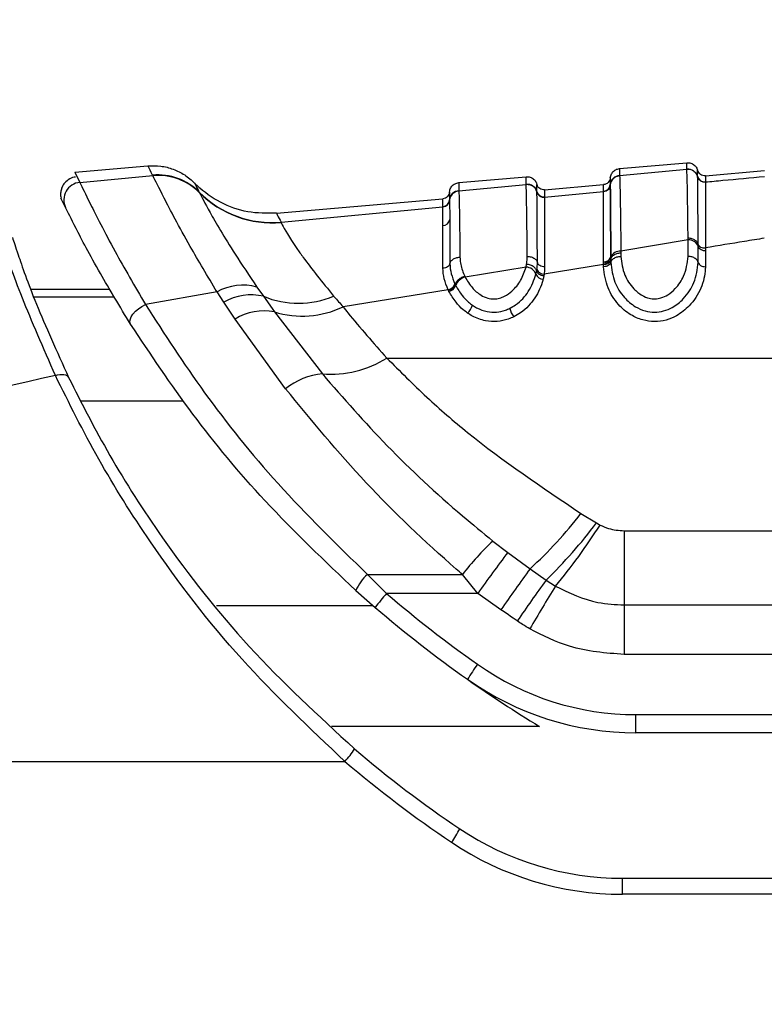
# Model space of a CAD drawing. Header units: millimetres. Extents: x 20 to 26560, y 16 to 17993.
# Tile 21 of 95: x 8872 to 8923, y 6010 to 6077. Entities that reach past the tile are written whole.
import ezdxf

# ---------------------------------------------------------------- set-up
doc = ezdxf.new("R2010")
doc.units = ezdxf.units.MM
doc.layers.add('COMPONENT_GEOMETRY', color=7, linetype='Continuous')
doc.styles.add('SLDTEXTSTYLE0', font='TXT', dxfattribs={"width": 0.75})
doc.dimstyles.new('SLDDIMSTYLE0', dxfattribs={"dimtxt": 150, "dimasz": 6.604, "dimexe": 0, "dimexo": 0.0625, "dimgap": 37.5, "dimtad": 0, "dimtih": 1, "dimtoh": 1, "dimdec": 0, "dimlfac": 0.5, "dimrnd": 1e-09, "dimzin": 12, "dimdsep": 46, "dimtxsty": 'SLDTEXTSTYLE0', "dimsah": 1, "dimcen": 0.09, "dimadec": 0, "dimazin": 3, "dimtfac": 1, "dimtdec": 0, "dimtofl": 0, "dimtmove": 0, "dimatfit": 3, "dimfxl": 1, "dimfrac": 2, "dimtolj": 1, "dimtzin": 12, "dimarcsym": 0})

# ---------------------------------------------------------------- blocks, each defined once
blk = doc.blocks.new('_D_2')
at = {"layer": 'COMPONENT_GEOMETRY', "color": 7, "ltscale": 2}
for p, q in [((9012.304, 8122.326), (943.854, 8122.326)), ((950.204, 8122.326), (950.204, 5128.74)), ((950.204, 1897.03), (950.204, 4890.615)), ((8163.949, 1897.03), (943.854, 1897.03))]:
    blk.add_line(p, q, dxfattribs=at)
for points in [[(950.204, 8122.326), (949.188, 8115.722), (951.22, 8115.722)], [(950.204, 1897.03), (951.22, 1903.634), (949.188, 1903.634)]]:
    blk.add_solid(points, dxfattribs=at)
at = {"layer": 'COMPONENT_GEOMETRY', "color": 7, "ltscale": 2, "insert": (728.538, 5083.975), "char_height": 150, "attachment_point": 1, "style": 'SLDTEXTSTYLE0'}
blk.add_mtext('3113', dxfattribs=at)
blk = doc.blocks.new('_D_4')
at = {"layer": 'COMPONENT_GEOMETRY', "color": 7, "ltscale": 2}
for p, q in [((1221.17, 6646.686), (1221.17, 2855.512)), ((10006.46, 2222.866), (10006.46, 2868.212)), ((1221.17, 2861.862), (5392.148, 2861.862)), ((10006.46, 2861.862), (5835.482, 2861.862))]:
    blk.add_line(p, q, dxfattribs=at)
for points in [[(1221.17, 2861.862), (1227.774, 2860.846), (1227.774, 2862.878)], [(10006.46, 2861.862), (9999.856, 2862.878), (9999.856, 2860.846)]]:
    blk.add_solid(points, dxfattribs=at)
at = {"layer": 'COMPONENT_GEOMETRY', "color": 7, "ltscale": 2, "insert": (5392.148, 2936.16), "char_height": 150, "attachment_point": 1, "style": 'SLDTEXTSTYLE0'}
blk.add_mtext('4393', dxfattribs=at)

msp = doc.modelspace()

# ---------------------------------------------------------------- linework, layer by layer
at = {"color": 7, "linetype": 'Continuous', "lineweight": 25, "ltscale": 2}
for p, q in [((8912.66, 6066.872), (8917.266, 6067.275)), ((8875.384, 6066.622), (8880.377, 6067.059)), ((8875.384, 6066.622), (8875.72, 6065.925)), ((8912.661, 6066.401), (8917.266, 6066.838)), ((8917.266, 6066.838), (8917.266, 6066.843)), ((8918.532, 6066.382), (8922.569, 6066.735)), ((8875.72, 6065.925), (8880.711, 6066.392)), ((8880.707, 6066.402), (8880.696, 6066.424)), ((8880.711, 6066.392), (8880.707, 6066.402)), ((8901.66, 6065.91), (8906.266, 6066.313)), ((8912.661, 6066.401), (8912.661, 6066.395)), ((8918.004, 6066.323), (8918.004, 6066.327)), ((8918.004, 6066.318), (8918.004, 6066.323)), ((8918.532, 6065.956), (8918.531, 6065.952)), ((8918.531, 6065.952), (8918.531, 6065.946)), ((8883.894, 6065.256), (8883.905, 6065.234)), ((8901.661, 6065.36), (8906.266, 6065.795)), ((8901.661, 6065.36), (8901.661, 6065.355)), ((8906.266, 6065.795), (8906.266, 6065.8)), ((8907.004, 6065.275), (8907.004, 6065.281)), ((8907.532, 6065.42), (8911.569, 6065.773)), ((8907.532, 6064.913), (8911.569, 6065.295)), ((8911.569, 6065.299), (8911.569, 6065.304)), ((8911.569, 6065.295), (8911.569, 6065.299)), ((8912.024, 6065.761), (8912.024, 6065.756)), ((8912.024, 6065.756), (8912.024, 6065.752)), ((8874.747, 6064.206), (8874.432, 6064.857)), ((8883.905, 6065.234), (8883.911, 6065.223)), ((8889.179, 6063.814), (8900.569, 6064.811)), ((8901.024, 6064.721), (8901.024, 6064.715)), ((8901.024, 6064.715), (8901.024, 6064.712)), ((8907.532, 6064.913), (8907.532, 6064.91)), ((8907.532, 6064.91), (8907.532, 6064.904)), ((8889.491, 6063.212), (8900.569, 6064.255)), ((8900.569, 6064.259), (8900.569, 6064.264)), ((8900.569, 6064.255), (8900.569, 6064.259)), ((8889.491, 6063.212), (8889.496, 6063.194)), ((8917.35, 6061.988), (8912.75, 6061.219)), ((8917.35, 6061.988), (8917.349, 6062.107)), ((8917.35, 6060.862), (8917.35, 6061.988)), ((8912.75, 6061.219), (8912.75, 6061.102)), ((8918.04, 6061.561), (8918.04, 6061.676)), ((8918.04, 6060.451), (8918.04, 6061.561)), ((8918.533, 6061.449), (8918.533, 6061.256)), ((8918.533, 6061.256), (8918.533, 6060.157)), ((8912.06, 6060.801), (8912.06, 6060.688)), ((8912.06, 6060.688), (8912.06, 6060.608)), ((8912.06, 6060.608), (8912.06, 6060.451)), ((8912.75, 6061.102), (8912.75, 6060.862)), ((8906.26, 6060.136), (8902.094, 6059.442)), ((8906.26, 6060.136), (8906.3, 6060.329)), ((8906.94, 6059.646), (8906.985, 6059.857)), ((8906.985, 6059.857), (8907.004, 6059.974)), ((8911.567, 6060.313), (8907.494, 6059.65)), ((8911.567, 6060.389), (8911.567, 6060.5)), ((8911.567, 6060.313), (8911.567, 6060.389)), ((8911.567, 6060.157), (8911.567, 6060.313)), ((8902.064, 6059.505), (8902.094, 6059.442)), ((8907.474, 6059.524), (8907.425, 6059.298)), ((8907.494, 6059.65), (8907.474, 6059.524)), ((8872.375, 6058.615), (8877.746, 6058.615)), ((8887.843, 6058.768), (8888.287, 6058.132)), ((8900.93, 6058.583), (8893.736, 6057.416)), ((8900.986, 6058.467), (8900.949, 6058.542)), ((8901.396, 6058.978), (8901.414, 6058.941)), ((8901.414, 6058.941), (8901.448, 6058.871)), ((8885.11, 6058.43), (8880.214, 6057.562)), ((8885.573, 6057.733), (8885.11, 6058.43)), ((8888.287, 6058.132), (8889.036, 6057.074)), ((8886.35, 6056.571), (8885.573, 6057.733)), ((8889.801, 6051.809), (8886.35, 6056.571)), ((8889.036, 6057.074), (8892.32, 6052.82)), ((8896.729, 6053.91), (8952.229, 6053.91)), ((8910.018, 6043.28), (8911.079, 6042.623)), ((8911.079, 6042.623), (8911.327, 6042.483)), ((8912.984, 6042.092), (8912.984, 6037.011)), ((8912.984, 6042.092), (8950.139, 6042.092)), ((8903.996, 6041.386), (8905.007, 6040.607)), ((8905.007, 6040.607), (8906.535, 6039.491)), ((8895.407, 6039.099), (8901.908, 6039.099)), ((8896.718, 6037.796), (8895.407, 6039.099)), ((8902.956, 6037.796), (8901.908, 6039.099)), ((8906.535, 6039.491), (8907.629, 6038.708)), ((8907.629, 6038.708), (8908.267, 6038.298)), ((8894.607, 6038.006), (8895.937, 6036.843)), ((8902.956, 6037.796), (8896.718, 6037.796)), ((8904.545, 6036.684), (8902.956, 6037.796)), ((8912.984, 6037.011), (8912.984, 6033.624)), ((8912.984, 6037.011), (8950.139, 6037.011)), ((8950.139, 6033.624), (8912.984, 6033.624)), ((8913.785, 6029.509), (8963.26, 6029.509)), ((8913.785, 6028.267), (8913.785, 6029.509)), ((8963.26, 6028.267), (8913.785, 6028.267)), ((8813.486, 6026.308), (8893.865, 6026.308)), ((8912.86, 6017.212), (8912.86, 6018.308)), ((8912.86, 6018.308), (8967.26, 6018.308)), ((8967.26, 6017.212), (8912.86, 6017.212))]:
    msp.add_line(p, q, dxfattribs=at)
at = {"color": 8, "linetype": 'Continuous', "lineweight": 25, "ltscale": 2}
for p, q in [((8872.567, 6058.097), (8878.051, 6058.097)), ((8875.798, 6050.982), (8882.779, 6050.982)), ((8885.084, 6036.969), (8895.79, 6036.969)), ((8907.171, 6028.703), (8892.934, 6028.703))]:
    msp.add_line(p, q, dxfattribs=at)
at = {"color": 7, "linetype": 'Continuous', "lineweight": 25, "ltscale": 2, "flags": 128}
for points in [[(8879.199, 6056.223), (8879.149, 6056.364), (8879.159, 6056.532), (8879.227, 6056.719), (8879.349, 6056.914), (8879.52, 6057.106), (8879.729, 6057.284), (8879.964, 6057.439), (8880.214, 6057.562)], [(8874.049, 6052.714), (8874.202, 6052.756), (8874.351, 6052.782), (8874.491, 6052.791), (8874.62, 6052.782), (8874.733, 6052.756), (8874.827, 6052.713), (8874.9, 6052.655), (8874.95, 6052.583)]]:
    msp.add_lwpolyline(points, dxfattribs=at)
at = {"color": 7, "linetype": 'Continuous', "lineweight": 25, "ltscale": 4}
for centre, radius, start, end in [((8917.327, 6066.141), 0.7, 14.64923, 95.0246), ((8875.825, 6064.73), 1.199, 95.0334, 205.91566), ((8881.057, 6062.449), 3.991, 44.69379, 95.18864), ((8881.067, 6062.426), 3.993, 44.68387, 95.17548), ((8881.071, 6062.415), 3.993, 44.669, 95.1685), ((8912.721, 6065.704), 0.699, 94.92038, 175.3311), ((8918.488, 6066.454), 0.5, 194.66359, 275.01928), ((8918.488, 6066.444), 0.5, 194.66496, 274.98691), ((8888.86, 6070.168), 6.985, 224.69107, 275.18043), ((8901.72, 6064.664), 0.699, 94.90249, 175.32094), ((8906.327, 6065.098), 0.7, 14.66372, 95.03158), ((8907.488, 6065.411), 0.5, 194.67974, 275.01892), ((8907.488, 6065.402), 0.5, 194.683, 275.00248), ((8911.526, 6065.802), 0.499, 274.91816, 355.32904), ((8911.526, 6065.793), 0.499, 274.9307, 355.30343), ((8888.864, 6070.144), 6.979, 224.71662, 275.1943), ((8900.526, 6064.761), 0.499, 274.90928, 355.31174), ((8900.526, 6064.753), 0.499, 274.91036, 355.29946), ((8900.558, 6063.46), 0.486, 271.14054, 350.90679), ((8917.413, 6061.319), 0.672, 21.0852, 95.39882), ((8912.684, 6060.549), 0.674, 84.39521, 157.99027), ((8918.488, 6061.734), 0.48, 201.07822, 275.4058), ((8911.612, 6060.979), 0.481, 264.64819, 338.3505), ((8911.616, 6060.791), 0.481, 264.20977, 337.64896), ((8906.217, 6059.361), 0.776, 21.50939, 86.82366), ((8907.488, 6060.173), 0.523, 202.34775, 270.72018), ((8902.289, 6058.57), 0.893, 102.57069, 160.3263), ((8907.455, 6059.852), 0.555, 201.7574, 266.87215), ((8886.878, 6055.344), 3.557, 74.25796, 119.80719), ((8900.809, 6059.198), 0.627, 281.10981, 339.51323), ((8900.846, 6059.092), 0.641, 282.56094, 339.80986), ((8887.423, 6054.576), 3.659, 76.34742, 120.36299), ((8890.663, 6063.927), 6.264, 247.70641, 292.79559), ((8890.954, 6063.175), 6.396, 252.55011, 295.78515), ((8901.586, 6057.761), 1.026, 310.75534, 346.84544), ((8906.425, 6057.543), 1.294, 190.2855, 218.84203), ((8888.35, 6053.313), 3.823, 79.65984, 121.54066), ((8892.909, 6059.903), 7.107, 265.25174, 302.51459), ((8892.75, 6048.107), 4.733, 95.21319, 128.54382), ((8887.179, 6060.779), 28.772, 312.27978, 322.54198), ((8884.122, 6062.903), 33.734, 314.1752, 323.04569), ((8878.612, 6063.19), 38.717, 319.9905, 327.66723), ((8916.818, 6027.586), 18.838, 132.89521, 142.32466), ((8988.753, 5977.357), 104.947, 142.93786, 144.83749), ((8897.589, 6036.665), 3.269, 131.878, 155.78832), ((8994.888, 5974.747), 109.535, 143.7663, 145.56639), ((8997.648, 5973.046), 111.422, 143.89187, 145.64915), ((9015.215, 5972.44), 125.599, 148.37536, 149.93075), ((8906.907, 6028.657), 13.688, 138.11008, 143.26928), ((8951.594, 6101.873), 84.364, 229.4226, 234.78286), ((8951.594, 6101.831), 85.564, 229.4226, 234.78286), ((8915.41, 6023.765), 15.484, 143.61879, 148.18773), ((8913.785, 6048.309), 18.8, 234.78286, 270), ((8913.785, 6048.267), 20, 234.78286, 270), ((8951.594, 6101.831), 85.564, 234.78286, 238.72231), ((8890.682, 6029.397), 4.435, 315.85451, 329.77538), ((8945.06, 6086.308), 77.8, 229.48187, 236.14497), ((8945.06, 6086.212), 78.8, 229.48187, 236.14497), ((8897.009, 6023.9), 5.198, 323.01733, 334.95603), ((8912.86, 6038.308), 20, 236.14497, 270), ((8912.86, 6038.212), 21, 236.14497, 270)]:
    msp.add_arc(centre, radius, start, end, dxfattribs=at)
at = {"color": 7, "linetype": 'Continuous', "lineweight": 25, "ltscale": 2}
for points, knots in [([(8917.266, 6066.843), (8917.266, 6066.856), (8917.266, 6066.955), (8917.266, 6067.07), (8917.266, 6067.195), (8917.266, 6067.264), (8917.266, 6067.272), (8917.266, 6067.275)], [0, 0, 0, 0, 0.045283, 0.3486088, 0.5002663, 0.8036522, 1, 1, 1, 1]), ([(8917.266, 6067.275), (8917.358, 6067.273), (8917.543, 6067.268), (8917.788, 6067.127), (8917.942, 6066.941), (8917.988, 6066.804), (8918.004, 6066.754)], [0, 0, 0, 0, 0.279637, 0.559279, 0.838881, 1, 1, 1, 1]), ([(8880.377, 6067.059), (8880.671, 6067.066), (8881.26, 6067.08), (8882.119, 6066.854), (8882.92, 6066.469), (8883.358, 6066.076), (8883.578, 6065.879)], [0, 0, 0, 0, 0.249999, 0.500002, 0.750001, 1, 1, 1, 1]), ([(8880.696, 6066.424), (8880.576, 6066.662), (8880.399, 6067.014), (8880.382, 6067.048), (8880.377, 6067.059)], [0, 0, 0, 0, 0.67875, 1, 1, 1, 1]), ([(8912.024, 6066.231), (8912.031, 6066.283), (8912.053, 6066.426), (8912.172, 6066.635), (8912.389, 6066.817), (8912.57, 6066.854), (8912.66, 6066.872)], [0, 0, 0, 0, 0.161106, 0.440723, 0.720361, 1, 1, 1, 1]), ([(8912.66, 6066.872), (8912.66, 6066.872), (8912.661, 6066.869), (8912.661, 6066.835), (8912.661, 6066.737), (8912.661, 6066.609), (8912.661, 6066.462), (8912.661, 6066.401)], [0, 0, 0, 0, 0.067017, 0.357375, 0.502549, 0.792963, 1, 1, 1, 1]), ([(8917.266, 6066.843), (8917.358, 6066.841), (8917.543, 6066.836), (8917.788, 6066.695), (8917.942, 6066.509), (8917.988, 6066.373), (8918.004, 6066.323)], [0, 0, 0, 0, 0.27962, 0.55924, 0.838882, 1, 1, 1, 1]), ([(8917.349, 6062.107), (8917.339, 6062.957), (8917.324, 6064.249), (8917.295, 6066.076), (8917.278, 6066.513), (8917.266, 6066.838)], [0, 0, 0, 0, 0.331864, 0.504238, 1, 1, 1, 1]), ([(8918.004, 6066.327), (8918.004, 6066.449), (8918.004, 6066.616), (8918.004, 6066.732), (8918.004, 6066.746), (8918.004, 6066.754)], [0, 0, 0, 0, 0.4980607, 0.6804817, 1, 1, 1, 1]), ([(8918.532, 6066.382), (8918.473, 6066.383), (8918.355, 6066.385), (8918.194, 6066.464), (8918.066, 6066.589), (8918.025, 6066.699), (8918.004, 6066.754)], [0, 0, 0, 0, 0.250016, 0.499993, 0.750026, 1, 1, 1, 1]), ([(8875.426, 6066.287), (8875.394, 6066.286), (8875.217, 6066.281), (8874.924, 6066.125), (8874.634, 6065.854), (8874.471, 6065.546), (8874.406, 6065.269), (8874.399, 6065.041), (8874.424, 6064.911), (8874.434, 6064.858)], [0, 0, 0, 0, 0.049091, 0.270937, 0.483399, 0.653387, 0.796548, 0.916624, 1, 1, 1, 1]), ([(8875.72, 6065.925), (8875.902, 6065.555), (8876.264, 6064.815), (8877.86, 6061.614), (8879.481, 6058.824), (8880.214, 6057.562)], [0, 0, 0, 0, 0.354176, 0.707849, 1, 1, 1, 1]), ([(8885.11, 6058.43), (8884.47, 6059.503), (8882.921, 6062.095), (8881.289, 6065.256), (8880.905, 6066.011), (8880.711, 6066.392)], [0, 0, 0, 0, 0.259057, 0.626399, 1, 1, 1, 1]), ([(8906.266, 6065.801), (8906.266, 6065.871), (8906.266, 6066.031), (8906.266, 6066.197), (8906.266, 6066.297), (8906.266, 6066.308), (8906.266, 6066.313)], [0, 0, 0, 0, 0.221771, 0.500316, 0.779385, 1, 1, 1, 1]), ([(8906.266, 6066.313), (8906.358, 6066.31), (8906.543, 6066.305), (8906.788, 6066.164), (8906.942, 6065.979), (8906.988, 6065.842), (8907.004, 6065.792)], [0, 0, 0, 0, 0.27965, 0.559278, 0.838888, 1, 1, 1, 1]), ([(8912.024, 6066.231), (8912.013, 6066.173), (8911.992, 6066.057), (8911.887, 6065.912), (8911.742, 6065.806), (8911.627, 6065.784), (8911.569, 6065.773)], [0, 0, 0, 0, 0.250007, 0.500009, 0.750015, 1, 1, 1, 1]), ([(8912.024, 6065.756), (8912.032, 6065.808), (8912.053, 6065.95), (8912.173, 6066.159), (8912.39, 6066.34), (8912.571, 6066.377), (8912.661, 6066.395)], [0, 0, 0, 0, 0.161059, 0.440697, 0.720349, 1, 1, 1, 1]), ([(8912.024, 6066.231), (8912.024, 6066.209), (8912.024, 6066.18), (8912.024, 6065.994), (8912.024, 6065.853), (8912.024, 6065.761)], [0, 0, 0, 0, 0.50254, 0.676572, 1, 1, 1, 1]), ([(8912.661, 6066.395), (8912.67, 6066.193), (8912.683, 6065.893), (8912.703, 6064.896), (8912.723, 6063.64), (8912.738, 6062.265), (8912.75, 6061.219)], [0, 0, 0, 0, 0.341963, 0.506117, 0.624337, 1, 1, 1, 1]), ([(8918.531, 6065.952), (8918.473, 6065.953), (8918.355, 6065.954), (8918.194, 6066.034), (8918.066, 6066.158), (8918.025, 6066.268), (8918.004, 6066.323)], [0, 0, 0, 0, 0.2500168, 0.5000221, 0.7500459, 1, 1, 1, 1]), ([(8918.04, 6061.677), (8918.04, 6061.825), (8918.036, 6062.629), (8918.029, 6063.791), (8918.018, 6065.545), (8918.01, 6065.996), (8918.004, 6066.318)], [0, 0, 0, 0, 0.055682, 0.303135, 0.504229, 1, 1, 1, 1]), ([(8918.531, 6065.946), (8918.532, 6065.934), (8918.532, 6065.778), (8918.533, 6065.074), (8918.533, 6063.456), (8918.533, 6062.328), (8918.533, 6061.568), (8918.533, 6061.449)], [0, 0, 0, 0, 0.038421, 0.501137, 0.704053, 0.953619, 1, 1, 1, 1]), ([(8918.532, 6066.382), (8918.532, 6066.374), (8918.532, 6066.36), (8918.532, 6066.244), (8918.532, 6066.078), (8918.532, 6065.956)], [0, 0, 0, 0, 0.3195166, 0.501938, 1, 1, 1, 1]), ([(8918.532, 6065.956), (8918.932, 6065.993), (8920.278, 6066.121), (8921.623, 6066.249), (8922.569, 6066.339)], [0, 0, 0, 0, 0.29716, 1, 1, 1, 1]), ([(8883.578, 6065.879), (8883.616, 6065.802), (8883.66, 6065.713), (8883.865, 6065.313), (8883.894, 6065.256)], [0, 0, 0, 0, 0.858734, 1, 1, 1, 1]), ([(8889.179, 6063.814), (8888.518, 6063.81), (8887.198, 6063.803), (8885.315, 6064.492), (8884.159, 6065.301), (8883.636, 6065.821), (8883.578, 6065.879)], [0, 0, 0, 0, 0.320008, 0.640017, 0.960022, 1, 1, 1, 1]), ([(8901.024, 6065.269), (8901.013, 6065.211), (8900.992, 6065.095), (8900.887, 6064.95), (8900.742, 6064.844), (8900.627, 6064.822), (8900.569, 6064.811)], [0, 0, 0, 0, 0.250007, 0.500009, 0.750015, 1, 1, 1, 1]), ([(8901.024, 6065.269), (8901.031, 6065.321), (8901.053, 6065.463), (8901.172, 6065.673), (8901.389, 6065.854), (8901.57, 6065.891), (8901.66, 6065.91)], [0, 0, 0, 0, 0.161101, 0.440715, 0.720349, 1, 1, 1, 1]), ([(8901.024, 6064.715), (8901.032, 6064.767), (8901.053, 6064.909), (8901.173, 6065.118), (8901.39, 6065.299), (8901.57, 6065.336), (8901.661, 6065.355)], [0, 0, 0, 0, 0.161066, 0.440695, 0.720355, 1, 1, 1, 1]), ([(8901.024, 6065.269), (8901.024, 6065.243), (8901.024, 6065.21), (8901.024, 6064.996), (8901.024, 6064.832), (8901.024, 6064.721)], [0, 0, 0, 0, 0.5017723, 0.6629033, 1, 1, 1, 1]), ([(8901.66, 6065.91), (8901.66, 6065.904), (8901.661, 6065.892), (8901.661, 6065.783), (8901.661, 6065.609), (8901.661, 6065.438), (8901.661, 6065.36)], [0, 0, 0, 0, 0.233156, 0.502001, 0.771362, 1, 1, 1, 1]), ([(8901.661, 6065.355), (8901.664, 6065.302), (8901.672, 6065.147), (8901.687, 6064.511), (8901.709, 6063.172), (8901.726, 6061.682), (8901.736, 6060.814)], [0, 0, 0, 0, 0.129882, 0.385514, 0.641749, 1, 1, 1, 1]), ([(8906.266, 6065.801), (8906.358, 6065.798), (8906.543, 6065.793), (8906.788, 6065.652), (8906.942, 6065.467), (8906.988, 6065.331), (8907.004, 6065.281)], [0, 0, 0, 0, 0.279626, 0.55924, 0.83889, 1, 1, 1, 1]), ([(8906.344, 6060.864), (8906.334, 6061.765), (8906.31, 6063.963), (8906.284, 6065.428), (8906.27, 6065.721), (8906.266, 6065.795)], [0, 0, 0, 0, 0.341408, 0.83284, 1, 1, 1, 1]), ([(8907.004, 6065.284), (8907.004, 6065.386), (8907.004, 6065.538), (8907.004, 6065.737), (8907.004, 6065.768), (8907.004, 6065.792)], [0, 0, 0, 0, 0.3311635, 0.4985379, 1, 1, 1, 1]), ([(8907.532, 6065.42), (8907.473, 6065.421), (8907.355, 6065.422), (8907.194, 6065.502), (8907.066, 6065.626), (8907.025, 6065.737), (8907.004, 6065.792)], [0, 0, 0, 0, 0.249998, 0.499978, 0.750014, 1, 1, 1, 1]), ([(8907.004, 6065.281), (8907.004, 6065.281), (8907.004, 6065.282), (8907.004, 6065.283), (8907.004, 6065.284)], [0, 0, 0, 0, 0.011351, 1, 1, 1, 1]), ([(8907.532, 6064.91), (8907.473, 6064.91), (8907.355, 6064.912), (8907.194, 6064.991), (8907.066, 6065.116), (8907.025, 6065.226), (8907.004, 6065.281)], [0, 0, 0, 0, 0.24999, 0.500004, 0.750003, 1, 1, 1, 1]), ([(8907.038, 6060.444), (8907.033, 6061.416), (8907.026, 6062.898), (8907.016, 6064.482), (8907.009, 6065.108), (8907.005, 6065.256), (8907.004, 6065.275)], [0, 0, 0, 0, 0.376619, 0.574536, 0.945416, 1, 1, 1, 1]), ([(8907.532, 6065.42), (8907.532, 6065.396), (8907.532, 6065.365), (8907.532, 6065.167), (8907.532, 6065.014), (8907.532, 6064.913)], [0, 0, 0, 0, 0.501461, 0.668835, 1, 1, 1, 1]), ([(8911.567, 6060.5), (8911.567, 6060.674), (8911.567, 6061.503), (8911.568, 6062.694), (8911.568, 6064.291), (8911.568, 6065.086), (8911.569, 6065.264), (8911.569, 6065.295)], [0, 0, 0, 0, 0.063622, 0.302567, 0.497159, 0.910873, 1, 1, 1, 1]), ([(8911.569, 6065.304), (8911.569, 6065.396), (8911.569, 6065.537), (8911.569, 6065.722), (8911.569, 6065.751), (8911.569, 6065.773)], [0, 0, 0, 0, 0.323427, 0.497459, 1, 1, 1, 1]), ([(8912.024, 6065.756), (8912.013, 6065.698), (8911.992, 6065.583), (8911.887, 6065.438), (8911.742, 6065.332), (8911.627, 6065.31), (8911.569, 6065.299)], [0, 0, 0, 0, 0.250007, 0.500008, 0.75003, 1, 1, 1, 1]), ([(8912.024, 6065.752), (8912.025, 6065.719), (8912.03, 6065.531), (8912.038, 6064.707), (8912.049, 6063.059), (8912.055, 6061.833), (8912.059, 6060.981), (8912.06, 6060.801)], [0, 0, 0, 0, 0.089233, 0.503157, 0.697697, 0.936447, 1, 1, 1, 1]), ([(8912.06, 6060.801), (8912.059, 6060.976), (8912.055, 6061.825), (8912.049, 6063.04), (8912.037, 6064.912), (8912.029, 6065.4), (8912.024, 6065.752)], [0, 0, 0, 0, 0.062026, 0.301056, 0.495826, 1, 1, 1, 1]), ([(8883.911, 6065.223), (8884.084, 6064.884), (8884.431, 6064.207), (8885.942, 6061.582), (8887.325, 6059.535), (8887.843, 6058.768)], [0, 0, 0, 0, 0.3855636, 0.7697764, 1, 1, 1, 1]), ([(8900.569, 6064.264), (8900.569, 6064.375), (8900.569, 6064.539), (8900.569, 6064.752), (8900.569, 6064.785), (8900.569, 6064.811)], [0, 0, 0, 0, 0.337097, 0.498227, 1, 1, 1, 1]), ([(8901.024, 6064.715), (8901.013, 6064.658), (8900.992, 6064.542), (8900.887, 6064.398), (8900.742, 6064.292), (8900.627, 6064.27), (8900.569, 6064.259)], [0, 0, 0, 0, 0.250029, 0.499969, 0.749989, 1, 1, 1, 1]), ([(8901.024, 6064.712), (8901.025, 6064.673), (8901.027, 6064.587), (8901.031, 6064.263), (8901.035, 6063.831), (8901.037, 6063.455), (8901.038, 6063.384)], [0, 0, 0, 0, 0.21094, 0.475437, 0.899347, 1, 1, 1, 1]), ([(8907.532, 6064.904), (8907.532, 6064.633), (8907.532, 6064.235), (8907.533, 6062.544), (8907.533, 6061.096), (8907.533, 6060.147)], [0, 0, 0, 0, 0.425415, 0.623433, 1, 1, 1, 1]), ([(8879.199, 6056.223), (8878.467, 6057.426), (8876.857, 6060.073), (8875.27, 6063.141), (8874.921, 6063.852), (8874.747, 6064.206)], [0, 0, 0, 0, 0.294214, 0.647738, 1, 1, 1, 1]), ([(8900.568, 6062.975), (8900.568, 6063.044), (8900.568, 6063.408), (8900.568, 6063.825), (8900.569, 6064.137), (8900.569, 6064.219), (8900.569, 6064.255)], [0, 0, 0, 0, 0.100695, 0.524691, 0.789151, 1, 1, 1, 1]), ([(8889.179, 6063.814), (8889.192, 6063.788), (8889.217, 6063.737), (8889.4, 6063.386), (8889.491, 6063.212)], [0, 0, 0, 0, 0.506427, 1, 1, 1, 1]), ([(8901.038, 6063.384), (8901.039, 6063.179), (8901.041, 6062.826), (8901.046, 6062.002), (8901.05, 6061.2), (8901.053, 6060.525), (8901.054, 6060.369)], [0, 0, 0, 0, 0.262221, 0.453564, 0.874472, 1, 1, 1, 1]), ([(8874.049, 6052.714), (8873.228, 6054.587), (8871.586, 6058.335), (8870.408, 6061.83), (8870.171, 6062.53), (8870.064, 6062.847)], [0, 0, 0, 0, 0.353351, 0.707215, 1, 1, 1, 1]), ([(8889.496, 6063.194), (8889.516, 6063.145), (8889.618, 6062.898), (8890.139, 6062.029), (8891.351, 6060.291), (8892.328, 6059.09), (8893.089, 6058.153)], [0, 0, 0, 0, 0.103309, 0.525875, 0.630226, 1, 1, 1, 1]), ([(8900.567, 6060.049), (8900.567, 6060.2), (8900.567, 6060.856), (8900.567, 6061.636), (8900.568, 6062.434), (8900.568, 6062.777), (8900.568, 6062.975)], [0, 0, 0, 0, 0.12558, 0.546573, 0.737903, 1, 1, 1, 1]), ([(8871.102, 6062.164), (8871.201, 6061.864), (8871.42, 6061.202), (8872.551, 6057.903), (8874.151, 6054.354), (8874.95, 6052.583)], [0, 0, 0, 0, 0.293551, 0.647523, 1, 1, 1, 1]), ([(8918.04, 6061.676), (8918.028, 6061.714), (8917.995, 6061.818), (8917.857, 6061.964), (8917.625, 6062.084), (8917.441, 6062.099), (8917.349, 6062.107)], [0, 0, 0, 0, 0.161019, 0.440664, 0.720348, 1, 1, 1, 1]), ([(8922.567, 6062.108), (8922.115, 6062.034), (8920.771, 6061.814), (8919.426, 6061.595), (8918.533, 6061.449)], [0, 0, 0, 0, 0.336526, 1, 1, 1, 1]), ([(8918.04, 6061.676), (8918.056, 6061.641), (8918.087, 6061.572), (8918.205, 6061.492), (8918.358, 6061.443), (8918.475, 6061.447), (8918.533, 6061.449)], [0, 0, 0, 0, 0.250065, 0.500102, 0.750047, 1, 1, 1, 1]), ([(8901.054, 6060.369), (8901.065, 6060.408), (8901.097, 6060.513), (8901.232, 6060.663), (8901.461, 6060.787), (8901.644, 6060.805), (8901.736, 6060.814)], [0, 0, 0, 0, 0.161062, 0.440717, 0.720367, 1, 1, 1, 1]), ([(8901.736, 6060.814), (8901.744, 6060.682), (8901.759, 6060.417), (8901.862, 6060.008), (8901.974, 6059.703), (8902.051, 6059.535), (8902.064, 6059.505)], [0, 0, 0, 0, 0.3107943, 0.6215317, 0.9320058, 1, 1, 1, 1]), ([(8906.3, 6060.329), (8906.309, 6060.388), (8906.327, 6060.508), (8906.342, 6060.687), (8906.343, 6060.805), (8906.344, 6060.864)], [0, 0, 0, 0, 0.329905, 0.6648314, 1, 1, 1, 1]), ([(8906.344, 6060.864), (8906.435, 6060.857), (8906.619, 6060.843), (8906.852, 6060.726), (8906.991, 6060.583), (8907.025, 6060.481), (8907.038, 6060.444)], [0, 0, 0, 0, 0.279653, 0.55929, 0.838956, 1, 1, 1, 1]), ([(8912.06, 6060.688), (8912.044, 6060.647), (8912.013, 6060.566), (8911.896, 6060.469), (8911.743, 6060.403), (8911.626, 6060.394), (8911.567, 6060.389)], [0, 0, 0, 0, 0.249965, 0.499995, 0.749981, 1, 1, 1, 1]), ([(8912.06, 6060.688), (8912.072, 6060.724), (8912.106, 6060.824), (8912.243, 6060.965), (8912.475, 6061.08), (8912.659, 6061.095), (8912.75, 6061.102)], [0, 0, 0, 0, 0.161193, 0.440805, 0.720405, 1, 1, 1, 1]), ([(8912.06, 6060.451), (8912.072, 6060.487), (8912.106, 6060.586), (8912.243, 6060.726), (8912.475, 6060.84), (8912.659, 6060.855), (8912.75, 6060.862)], [0, 0, 0, 0, 0.161103, 0.440723, 0.720357, 1, 1, 1, 1]), ([(8912.75, 6060.862), (8912.803, 6060.434), (8912.896, 6059.671), (8913.492, 6058.745), (8914.115, 6058.217), (8914.639, 6057.99), (8915.093, 6057.936), (8915.543, 6058.016), (8916.03, 6058.252), (8916.601, 6058.748), (8917.195, 6059.647), (8917.292, 6060.409), (8917.35, 6060.862)], [0, 0, 0, 0, 0.181547, 0.323796, 0.408849, 0.462296, 0.504185, 0.545984, 0.60056, 0.677303, 0.807909, 1, 1, 1, 1]), ([(8918.04, 6060.451), (8918.028, 6060.487), (8917.995, 6060.586), (8917.857, 6060.726), (8917.625, 6060.84), (8917.442, 6060.855), (8917.35, 6060.862)], [0, 0, 0, 0, 0.161103, 0.440723, 0.720357, 1, 1, 1, 1]), ([(8901.054, 6060.369), (8901.039, 6060.326), (8901.009, 6060.241), (8900.894, 6060.137), (8900.743, 6060.065), (8900.626, 6060.054), (8900.567, 6060.049)], [0, 0, 0, 0, 0.250016, 0.500017, 0.750008, 1, 1, 1, 1]), ([(8900.93, 6058.583), (8900.827, 6058.83), (8900.619, 6059.331), (8900.585, 6059.808), (8900.567, 6060.049)], [0, 0, 0, 0, 0.493812, 1, 1, 1, 1]), ([(8901.054, 6060.369), (8901.054, 6060.366), (8901.055, 6060.142), (8901.113, 6059.682), (8901.302, 6059.213), (8901.396, 6058.978)], [0, 0, 0, 0, 0.007748, 0.504852, 1, 1, 1, 1]), ([(8902.094, 6059.442), (8902.241, 6059.19), (8902.504, 6058.738), (8903.068, 6058.247), (8903.596, 6058.002), (8904.049, 6057.936), (8904.446, 6057.994), (8904.884, 6058.169), (8905.42, 6058.558), (8905.963, 6059.245), (8906.157, 6059.825), (8906.26, 6060.136)], [0, 0, 0, 0, 0.16124, 0.289133, 0.368581, 0.428023, 0.487367, 0.542821, 0.64328, 0.807982, 1, 1, 1, 1]), ([(8906.985, 6059.857), (8906.973, 6059.894), (8906.94, 6059.995), (8906.803, 6060.146), (8906.573, 6060.281), (8906.391, 6060.313), (8906.3, 6060.329)], [0, 0, 0, 0, 0.160716, 0.440473, 0.720259, 1, 1, 1, 1]), ([(8907.474, 6059.524), (8907.416, 6059.534), (8907.3, 6059.553), (8907.148, 6059.631), (8907.032, 6059.736), (8907.001, 6059.817), (8906.985, 6059.857)], [0, 0, 0, 0, 0.249993, 0.500001, 0.750008, 1, 1, 1, 1]), ([(8907.004, 6059.974), (8907.012, 6060.034), (8907.033, 6060.193), (8907.036, 6060.348), (8907.038, 6060.444)], [0, 0, 0, 0, 0.381689, 1, 1, 1, 1]), ([(8907.533, 6060.147), (8907.475, 6060.151), (8907.357, 6060.159), (8907.204, 6060.225), (8907.086, 6060.322), (8907.054, 6060.403), (8907.038, 6060.444)], [0, 0, 0, 0, 0.249999, 0.499995, 0.75001, 1, 1, 1, 1]), ([(8907.533, 6060.147), (8907.53, 6060.045), (8907.526, 6059.882), (8907.503, 6059.714), (8907.494, 6059.65)], [0, 0, 0, 0, 0.618951, 1, 1, 1, 1]), ([(8912.06, 6060.451), (8912.044, 6060.411), (8912.013, 6060.331), (8911.896, 6060.236), (8911.743, 6060.17), (8911.626, 6060.161), (8911.567, 6060.157)], [0, 0, 0, 0, 0.249986, 0.499983, 0.749988, 1, 1, 1, 1]), ([(8918.533, 6060.157), (8918.533, 6060.109), (8918.526, 6059.623), (8918.303, 6058.69), (8917.593, 6057.561), (8916.697, 6056.833), (8915.855, 6056.48), (8915.049, 6056.367), (8914.2, 6056.486), (8913.321, 6056.88), (8912.461, 6057.632), (8911.734, 6058.781), (8911.626, 6059.67), (8911.567, 6060.157)], [0, 0, 0, 0, 0.015175, 0.154014, 0.287929, 0.380187, 0.440103, 0.499622, 0.560834, 0.630065, 0.722989, 0.848337, 1, 1, 1, 1]), ([(8912.06, 6060.451), (8912.115, 6059.996), (8912.214, 6059.169), (8912.872, 6058.116), (8913.627, 6057.447), (8914.363, 6057.112), (8915.049, 6057.014), (8915.698, 6057.107), (8916.403, 6057.406), (8917.185, 6058.053), (8917.88, 6059.132), (8917.984, 6059.989), (8918.04, 6060.451)], [0, 0, 0, 0, 0.159439, 0.28915, 0.381198, 0.445786, 0.500417, 0.55352, 0.609165, 0.699962, 0.838275, 1, 1, 1, 1]), ([(8918.04, 6060.451), (8918.056, 6060.411), (8918.087, 6060.331), (8918.205, 6060.236), (8918.358, 6060.17), (8918.475, 6060.161), (8918.533, 6060.157)], [0, 0, 0, 0, 0.249995, 0.49998, 0.749986, 1, 1, 1, 1]), ([(8901.414, 6058.941), (8901.425, 6058.978), (8901.456, 6059.081), (8901.586, 6059.249), (8901.805, 6059.416), (8901.978, 6059.475), (8902.064, 6059.505)], [0, 0, 0, 0, 0.161027, 0.440674, 0.720336, 1, 1, 1, 1]), ([(8905.152, 6057.312), (8905.286, 6057.388), (8905.817, 6057.69), (8906.531, 6058.491), (8906.797, 6059.244), (8906.94, 6059.646)], [0, 0, 0, 0, 0.136183, 0.538312, 1, 1, 1, 1]), ([(8907.425, 6059.298), (8907.418, 6059.272), (8907.307, 6058.838), (8906.935, 6058.019), (8906.177, 6057.159), (8905.576, 6056.82), (8905.418, 6056.731)], [0, 0, 0, 0, 0.026984, 0.449874, 0.855516, 1, 1, 1, 1]), ([(8878.051, 6058.097), (8878.004, 6058.177), (8877.909, 6058.337), (8877.781, 6058.554), (8877.76, 6058.591), (8877.746, 6058.615)], [0, 0, 0, 0, 0.250222, 0.500444, 1, 1, 1, 1]), ([(8900.949, 6058.542), (8900.949, 6058.542), (8900.942, 6058.555), (8900.936, 6058.569), (8900.93, 6058.583)], [0, 0, 0, 0, 0.0106795, 1, 1, 1, 1]), ([(8900.949, 6058.542), (8901.004, 6058.56), (8901.114, 6058.597), (8901.259, 6058.697), (8901.369, 6058.816), (8901.399, 6058.899), (8901.414, 6058.94)], [0, 0, 0, 0, 0.2499635, 0.5000156, 0.7499749, 1, 1, 1, 1]), ([(8901.448, 6058.871), (8901.581, 6058.639), (8901.813, 6058.235), (8902.232, 6057.792), (8902.498, 6057.593), (8902.585, 6057.528)], [0, 0, 0, 0, 0.47699, 0.827831, 1, 1, 1, 1]), ([(8893.089, 6058.153), (8893.103, 6058.137), (8893.31, 6057.895), (8893.53, 6057.647), (8893.736, 6057.416)], [0, 0, 0, 0, 0.065215, 1, 1, 1, 1]), ([(8902.256, 6056.984), (8902.155, 6057.059), (8901.856, 6057.281), (8901.389, 6057.77), (8901.132, 6058.214), (8900.986, 6058.467)], [0, 0, 0, 0, 0.177846, 0.531291, 1, 1, 1, 1]), ([(8880.214, 6057.562), (8881.508, 6055.559), (8884.14, 6051.486), (8889.24, 6045.115), (8893.315, 6041.14), (8895.407, 6039.099)], [0, 0, 0, 0, 0.32022, 0.65098, 1, 1, 1, 1]), ([(8893.736, 6057.416), (8893.847, 6057.276), (8894.773, 6056.116), (8895.813, 6054.942), (8896.729, 6053.91)], [0, 0, 0, 0, 0.120519, 1, 1, 1, 1]), ([(8902.585, 6057.528), (8902.679, 6057.467), (8902.979, 6057.272), (8903.538, 6057.064), (8904.238, 6057.024), (8904.768, 6057.137), (8905.051, 6057.266), (8905.152, 6057.312)], [0, 0, 0, 0, 0.131135, 0.422233, 0.647088, 0.874039, 1, 1, 1, 1]), ([(8905.418, 6056.731), (8905.295, 6056.676), (8904.944, 6056.518), (8904.284, 6056.379), (8903.416, 6056.428), (8902.729, 6056.678), (8902.365, 6056.913), (8902.256, 6056.984)], [0, 0, 0, 0, 0.123838, 0.354517, 0.58616, 0.875241, 1, 1, 1, 1]), ([(8894.607, 6038.006), (8892.487, 6040.018), (8888.431, 6043.866), (8883.245, 6050.143), (8880.561, 6054.176), (8879.199, 6056.223)], [0, 0, 0, 0, 0.350469, 0.670399, 1, 1, 1, 1]), ([(8896.729, 6053.91), (8897.626, 6053.011), (8899.357, 6051.277), (8903.635, 6047.56), (8907.357, 6045.064), (8910.018, 6043.28)], [0, 0, 0, 0, 0.234814, 0.452883, 1, 1, 1, 1]), ([(8874.049, 6052.714), (8863.991, 6050.406), (8843.846, 6045.784), (8823.529, 6041.233), (8813.357, 6038.954)], [0, 0, 0, 0, 0.499285, 1, 1, 1, 1]), ([(8893.865, 6026.308), (8891.453, 6028.581), (8886.54, 6033.21), (8881.029, 6040.41), (8876.839, 6047.076), (8874.988, 6050.815), (8874.049, 6052.714)], [0, 0, 0, 0, 0.288068, 0.586644, 0.790185, 1, 1, 1, 1]), ([(8874.95, 6052.583), (8875.847, 6050.813), (8877.672, 6047.213), (8881.74, 6040.886), (8887.211, 6033.89), (8892.047, 6029.437), (8894.515, 6027.164)], [0, 0, 0, 0, 0.202853, 0.412388, 0.700186, 1, 1, 1, 1]), ([(8892.32, 6052.82), (8893.76, 6051.167), (8896.672, 6047.822), (8900.758, 6044.033), (8903.296, 6041.958), (8903.996, 6041.386)], [0, 0, 0, 0, 0.4143409, 0.8385249, 1, 1, 1, 1]), ([(8901.908, 6039.099), (8901.766, 6039.222), (8899.455, 6041.224), (8895.1, 6045.364), (8891.582, 6049.643), (8889.801, 6051.809)], [0, 0, 0, 0, 0.031353, 0.50961, 1, 1, 1, 1]), ([(8911.327, 6042.483), (8911.516, 6042.396), (8912.039, 6042.159), (8912.616, 6042.118), (8912.984, 6042.092)], [0, 0, 0, 0, 0.362919, 1, 1, 1, 1]), ([(8908.267, 6038.298), (8909.219, 6037.843), (8910.722, 6037.124), (8912.376, 6037.041), (8912.984, 6037.011)], [0, 0, 0, 0, 0.632592, 1, 1, 1, 1]), ([(8905.658, 6035.917), (8905.564, 6035.982), (8905.193, 6036.237), (8904.822, 6036.493), (8904.545, 6036.684)], [0, 0, 0, 0, 0.254459, 1, 1, 1, 1]), ([(8906.519, 6035.371), (8906.353, 6035.47), (8906.061, 6035.645), (8905.779, 6035.835), (8905.658, 6035.917)], [0, 0, 0, 0, 0.570619, 1, 1, 1, 1]), ([(8912.984, 6033.624), (8911.708, 6033.721), (8909.435, 6033.894), (8907.408, 6034.921), (8906.519, 6035.371)], [0, 0, 0, 0, 0.561372, 1, 1, 1, 1])]:
    msp.add_open_spline(points, degree=3, knots=knots, dxfattribs=at)

# ---------------------------------------------------------------- dimensions: what is measured, and where the dimension line sits
at = {"layer": 'COMPONENT_GEOMETRY', "color": 7, "ltscale": 2}
dim = msp.add_linear_dim(base=(950.204, 8122.326), p1=(8166.489, 1897.03), p2=(9014.844, 8122.326), angle=90, dimstyle='SLDDIMSTYLE0', dxfattribs=at)
dim.commit()
dim.dimension.update_dxf_attribs({"geometry": '_D_2', "text_midpoint": (950.204, 5009.678), "dimtype": 160})
dim = msp.add_linear_dim(base=(1221.17, 2861.862), p1=(10006.46, 2220.326), p2=(1221.17, 6649.226), dimstyle='SLDDIMSTYLE0', dxfattribs=at)
dim.commit()
dim.dimension.update_dxf_attribs({"geometry": '_D_4', "text_midpoint": (5613.815, 2861.862), "dimtype": 160})

doc.saveas('drawing.dxf')
